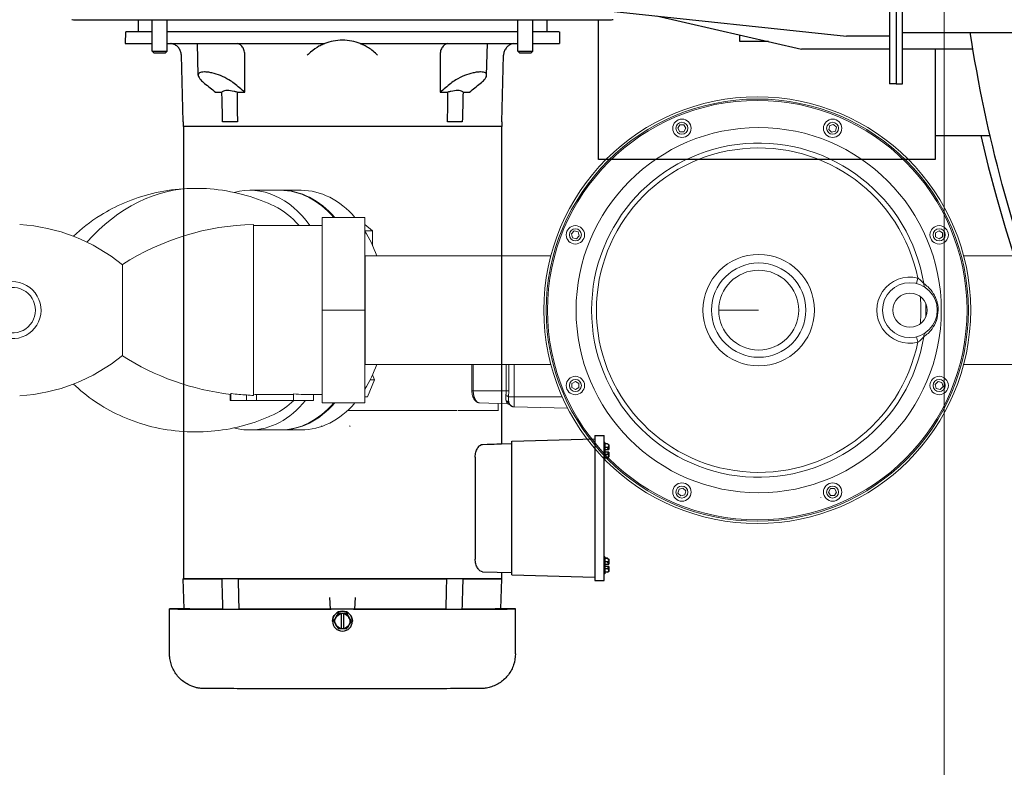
# Model space of a CAD drawing. Header units: inches. Extents: x 1 to 669, y 0 to 417.
# Tile 109 of 256: x 71 to 91, y 341 to 357. Entities that reach past the tile are written whole.
import ezdxf

# ---------------------------------------------------------------- set-up
doc = ezdxf.new("R2010")
doc.units = ezdxf.units.IN
doc.header["$LTSCALE"] = 12
doc.header["$MEASUREMENT"] = 0
doc.header["$PDMODE"] = 1
doc.linetypes.add('PHANTOM', pattern=[0.5, 0.25, -0.05, 0.05, -0.05, 0.05, -0.05])
doc.layers.get('0').update_dxf_attribs({"linetype": 'CONTINUOUS'})
doc.layers.get('Defpoints').update_dxf_attribs({"linetype": 'CONTINUOUS'})
doc.layers.add('D', color=2, linetype='CONTINUOUS')
doc.layers.add('X', color=1, linetype='CONTINUOUS')
doc.styles.get("Standard").update_dxf_attribs({"font": 'SIMPLEX.SHX', "width": 0.875})
doc.dimstyles.new('STANDARD$0', dxfattribs={"dimscale": 32, "dimtxt": 0.09375, "dimasz": 0.0625, "dimexe": 0.03125, "dimexo": 0.03125, "dimgap": 0.03125, "dimtad": 1, "dimtih": 1, "dimtoh": 1, "dimdec": 4, "dimzin": 12, "dimdsep": 46, "dimlunit": 5, "dimtxsty": 'Standard', "dimcen": -0.03125, "dimclrd": 256, "dimclre": 256, "dimclrt": 256, "dimadec": 0, "dimazin": 0, "dimtfac": 0.875, "dimtdec": 4, "dimtofl": 0, "dimtmove": 0, "dimatfit": 3, "dimfxl": 1, "dimtolj": 1, "dimtzin": 12, "dimlwd": 13, "dimlwe": 13, "dimarcsym": 0})

# ---------------------------------------------------------------- blocks, each defined once
blk = doc.blocks.new('*D22')
at = {"layer": 'D', "lineweight": 13, "transparency": 16777216}
for p, q in [((58.984, 356.095), (58.984, 301.053)), ((158.971, 354.636), (158.971, 301.053)), ((60.984, 302.053), (156.971, 302.053))]:
    blk.add_line(p, q, dxfattribs=at)
at = {"layer": 'D', "transparency": 16777216}
for points in [[(60.984, 302.386), (60.984, 301.72), (58.984, 302.053)], [(156.971, 302.386), (156.971, 301.72), (158.971, 302.053)]]:
    blk.add_solid(points, dxfattribs=at)
at = {"layer": 'Defpoints', "color": 0, "transparency": 16777216}
for p in [(58.984, 357.095), (158.971, 355.636), (158.971, 302.053)]:
    blk.add_point(p, dxfattribs=at)
at = {"layer": 'D', "transparency": 16777216, "insert": (108.978, 304.553), "char_height": 3, "attachment_point": 5}
blk.add_mtext('\\A1;100{}{\\C2;%%p1}', dxfattribs=at)
blk = doc.blocks.new('*D23')
at = {"layer": 'D', "lineweight": 13, "transparency": 16777216}
for p, q in [((90.151, 360.277), (90.151, 307.693)), ((150.151, 360.277), (150.151, 307.693)), ((92.151, 308.693), (148.151, 308.693))]:
    blk.add_line(p, q, dxfattribs=at)
at = {"layer": 'D', "transparency": 16777216}
for points in [[(92.151, 309.026), (92.151, 308.359), (90.151, 308.693)], [(148.151, 309.026), (148.151, 308.359), (150.151, 308.693)]]:
    blk.add_solid(points, dxfattribs=at)
at = {"layer": 'Defpoints', "color": 0, "transparency": 16777216}
for p in [(90.151, 361.277), (150.151, 361.277), (150.151, 308.693)]:
    blk.add_point(p, dxfattribs=at)
at = {"layer": 'D', "transparency": 16777216, "insert": (120.151, 311.193), "char_height": 3, "attachment_point": 5}
blk.add_mtext('\\A1;60', dxfattribs=at)
blk = doc.blocks.new('GASTRAIN TOP')
at = {"layer": 'X', "lineweight": 0}
for p, q in [((-71.499, 373.971), (-71.457, 374.043)), ((-71.457, 374.043), (-71.374, 374.043)), ((-71.374, 374.043), (-71.332, 373.971)), ((-68.342, 374.03), (-68.261, 374.052)), ((-68.261, 374.052), (-68.201, 373.993)), ((-71.457, 373.898), (-71.499, 373.971)), ((-71.374, 373.898), (-71.457, 373.898)), ((-71.332, 373.971), (-71.374, 373.898)), ((-68.364, 373.949), (-68.342, 374.03)), ((-68.304, 373.89), (-68.364, 373.949)), ((-68.223, 373.911), (-68.304, 373.89)), ((-68.201, 373.993), (-68.223, 373.911)), ((-79.77, 372.681), (-80.4, 372.681)), ((-79.331, 372.681), (-79.75, 372.681)), ((-78.896, 372.117), (-78.007, 372.117)), ((-78.896, 370.189), (-78.896, 372.117)), ((-78.007, 370.189), (-78.007, 372.117)), ((-80.32, 368.411), (-80.32, 371.973)), ((-80.32, 368.438), (-80.32, 371.946)), ((-78.896, 371.946), (-80.32, 371.946)), ((-77.846, 371.842), (-78.007, 371.973)), ((-78.007, 371.842), (-77.846, 371.842)), ((-77.846, 371.53), (-77.846, 371.842)), ((-73.712, 371.777), (-73.653, 371.836)), ((-73.653, 371.836), (-73.572, 371.815)), ((-73.572, 371.815), (-73.55, 371.734)), ((-66.14, 371.797), (-66.067, 371.839)), ((-66.14, 371.713), (-66.14, 371.797)), ((-66.067, 371.839), (-65.994, 371.797)), ((-65.994, 371.797), (-65.994, 371.713)), ((-73.69, 371.696), (-73.712, 371.777)), ((-73.609, 371.674), (-73.69, 371.696)), ((-73.55, 371.734), (-73.609, 371.674)), ((-66.067, 371.672), (-66.14, 371.713)), ((-65.994, 371.713), (-66.067, 371.672)), ((-78.007, 371.316), (-78.002, 371.316)), ((-78.002, 371.316), (-78.002, 369.062)), ((-74.142, 371.316), (-78.002, 371.316)), ((-64.405, 371.316), (-65.556, 371.316)), ((-83.049, 370.189), (-83.049, 371.138)), ((-66.513, 370.858), (-66.541, 370.742)), ((-66.23, 370.597), (-66.23, 370.597)), ((-66.23, 370.545), (-66.23, 370.545)), ((-83.049, 369.24), (-83.049, 370.189)), ((-78.896, 370.189), (-78.007, 370.189)), ((-78.896, 368.261), (-78.896, 370.189)), ((-78.007, 368.261), (-78.007, 370.189)), ((-66.23, 369.833), (-66.23, 369.833)), ((-66.541, 369.635), (-66.513, 369.52)), ((-78.007, 369.062), (-78.002, 369.062)), ((-74.142, 369.062), (-78.002, 369.062)), ((-64.412, 369.062), (-65.556, 369.062)), ((-80.32, 368.787), (-80.32, 368.787)), ((-77.952, 368.386), (-77.807, 368.742)), ((-77.896, 368.742), (-77.807, 368.742)), ((-77.807, 368.742), (-77.848, 368.843)), ((-73.704, 368.664), (-73.631, 368.706)), ((-73.704, 368.58), (-73.704, 368.664)), ((-73.631, 368.538), (-73.704, 368.58)), ((-73.631, 368.706), (-73.558, 368.664)), ((-73.558, 368.58), (-73.631, 368.538)), ((-73.558, 368.664), (-73.558, 368.58)), ((-66.148, 368.644), (-66.089, 368.703)), ((-66.126, 368.563), (-66.148, 368.644)), ((-66.045, 368.541), (-66.126, 368.563)), ((-66.089, 368.703), (-66.008, 368.682)), ((-65.986, 368.601), (-66.045, 368.541)), ((-66.008, 368.682), (-65.986, 368.601)), ((-80.812, 368.313), (-80.812, 368.44)), ((-80.795, 368.313), (-80.812, 368.313)), ((-80.795, 368.313), (-80.795, 368.454)), ((-80.469, 368.313), (-80.795, 368.313)), ((-80.469, 368.313), (-80.469, 368.427)), ((-80.261, 368.313), (-80.469, 368.313)), ((-80.261, 368.436), (-79.49, 368.436)), ((-80.261, 368.313), (-80.261, 368.436)), ((-79.49, 368.313), (-80.261, 368.313)), ((-79.49, 368.313), (-79.49, 368.448)), ((-79.074, 368.313), (-79.49, 368.313)), ((-79.074, 368.313), (-79.074, 368.432)), ((-78.896, 368.432), (-79.074, 368.432)), ((-78.007, 368.386), (-77.952, 368.386)), ((-78.896, 368.261), (-78.007, 368.261)), ((-79.77, 367.697), (-80.4, 367.697)), ((-79.331, 367.697), (-79.75, 367.697)), ((-71.497, 366.385), (-71.475, 366.466)), ((-71.475, 366.466), (-71.394, 366.488)), ((-71.394, 366.488), (-71.334, 366.429)), ((-68.366, 366.407), (-68.324, 366.48)), ((-68.324, 366.48), (-68.241, 366.48)), ((-68.241, 366.48), (-68.199, 366.407)), ((-71.437, 366.326), (-71.497, 366.385)), ((-71.356, 366.348), (-71.437, 366.326)), ((-71.334, 366.429), (-71.356, 366.348)), ((-68.528, 366.288), (-68.528, 366.296)), ((-68.324, 366.334), (-68.366, 366.407)), ((-68.241, 366.334), (-68.324, 366.334)), ((-68.199, 366.407), (-68.241, 366.334))]:
    blk.add_line(p, q, dxfattribs=at)
at = {"layer": 'X', "linetype": 'Continuous', "lineweight": 15}
for p, q in [((-75.784, 369.062), (-75.784, 368.514)), ((-76.431, 368.104), (-78.366, 368.104)), ((-76.419, 368.104), (-76.431, 368.104)), ((-76.419, 368.104), (-76.087, 368.104)), ((-75.229, 368.104), (-76.071, 368.104)), ((-75.045, 368.244), (-75.622, 368.259)), ((-75.235, 368.104), (-75.235, 368.249)), ((-74.902, 368.18), (-73.792, 368.151))]:
    blk.add_line(p, q, dxfattribs=at)
at = {"layer": 'X', "linetype": 'PHANTOM', "lineweight": 0}
for p, q in [((-75.755, 369.062), (-75.755, 368.514)), ((-75.07, 368.514), (-75.07, 369.062)), ((-75.015, 369.062), (-75.015, 368.514)), ((-74.906, 369.062), (-74.906, 368.384)), ((-75.784, 368.514), (-75.755, 368.514)), ((-75.755, 368.514), (-75.07, 368.514)), ((-75.015, 368.514), (-75.07, 368.514)), ((-75.015, 368.514), (-75.019, 368.384)), ((-74.906, 368.384), (-75.019, 368.384)), ((-74.906, 368.384), (-73.904, 368.384)), ((-75.061, 368.281), (-75.068, 368.294))]:
    blk.add_line(p, q, dxfattribs=at)
at = {"layer": 'X', "lineweight": 0}
for centre, radius in [((-69.849, 370.189), 4.438), ((-69.849, 370.189), 4.39), ((-69.849, 370.189), 4.362), ((-71.416, 373.971), 0.191), ((-71.416, 373.971), 0.125), ((-68.282, 373.971), 0.191), ((-68.282, 373.971), 0.125), ((-69.819, 370.189), 3.797), ((-73.631, 371.755), 0.191), ((-73.631, 371.755), 0.125), ((-66.067, 371.755), 0.191), ((-66.067, 371.755), 0.125), ((-69.819, 370.189), 1.159), ((-69.819, 370.189), 0.981), ((-69.819, 370.189), 0.831), ((-66.675, 370.189), 0.57), ((-66.675, 370.189), 0.356), ((-73.631, 368.622), 0.191), ((-73.631, 368.622), 0.125), ((-66.067, 368.622), 0.191), ((-66.067, 368.622), 0.125), ((-71.416, 366.407), 0.191), ((-71.416, 366.407), 0.125), ((-68.282, 366.407), 0.191), ((-68.282, 366.407), 0.125)]:
    blk.add_circle(centre, radius, dxfattribs=at)
for centre, radius, start, end in [((-69.819, 370.189), 3.475, 9.1545, 350.8455), ((-69.819, 370.189), 3.374, 11.4346, 348.5654), ((-85.405, 368.257), 3.718, 50.6977, 86.612), ((-80.182, 366.643), 5.332, 91.4907, 122.5349), ((-85.334, 370.189), 0.593, 266.8113, 91.1784), ((-66.675, 370.189), 0.688, 76.3835, 283.6165), ((-85.334, 370.189), 0.475, 266.5087, 92.8078), ((-69.819, 370.189), 3.374, 355.2046, 4.7954), ((-69.819, 370.189), 3.475, 357.7184, 2.2816), ((-85.405, 372.121), 3.718, 273.388, 309.3023), ((-85.405, 372.121), 3.718, 273.388, 309.3023), ((-80.182, 373.735), 5.332, 237.4651, 263.3961)]:
    blk.add_arc(centre, radius, start, end, dxfattribs=at)
at = {"layer": 'X', "linetype": 'PHANTOM', "lineweight": 0}
for centre, radius, start, end in [((-75.071, 368.341), 0.067, 40.011, 94.6332), ((-72.501, 368.333), 2.405, 178.7866, 183.6446), ((-75.059, 368.245), 0.0499, 21.8291, 99.7867), ((-75.054, 368.23), 0.0514, 32.9067, 98.0451)]:
    blk.add_arc(centre, radius, start, end, dxfattribs=at)
at = {"layer": 'X', "linetype": 'Continuous', "lineweight": 15}
blk.add_arc((-74.899, 368.3), 0.12, 197.8242, 268.4958, dxfattribs=at)
at = {"layer": 'X', "lineweight": 0, "extrusion": (-1.71954e-16, 1.37734e-17, -1)}
blk.add_ellipse((-81.525, 367.59), major_axis=(0, 5.132), ratio=0.707107, start_param=-0.672601, end_param=0, dxfattribs=at)
at = {"layer": 'X', "lineweight": 0, "extrusion": (-2.53534e-16, -1.10257e-17, -1)}
blk.add_ellipse((-80.4, 370.189), major_axis=(0, 2.492), ratio=0.707107, start_param=-0.185779, end_param=0.787981, dxfattribs=at)
at = {"layer": 'X', "lineweight": 0, "extrusion": (-2.52052e-16, 3.93641e-31, -1)}
blk.add_ellipse((-79.77, 370.189), major_axis=(0, 2.492), ratio=0.707107, start_param=0, end_param=0.685963, dxfattribs=at)
at = {"layer": 'X', "lineweight": 0, "extrusion": (-2.52053e-16, -3.22253e-19, -1)}
blk.add_ellipse((-79.75, 370.189), major_axis=(0, 2.492), ratio=0.707107, start_param=-0.005714, end_param=0, dxfattribs=at)
at = {"layer": 'X', "lineweight": 0, "extrusion": (-2.52052e-16, -7.52966e-31, -1)}
blk.add_ellipse((-79.75, 370.189), major_axis=(0, 2.492), ratio=0.707107, start_param=0, end_param=0.685963, dxfattribs=at)
at = {"layer": 'X', "lineweight": 0}
for centre, major_axis, ratio, start_param, end_param in [((-79.331, 370.189), (0, 2.492), 0.707107, -0.685963, 0), ((-79.331, 370.189), (0, 2.492), 0.707107, -1.101363, -0.850351), ((-79.331, 370.189), (0, 2.492), 0.707107, -2.291242, -2.04023), ((-80.109, 370.515), (-2.387, -0.037), 0.884354, 1.406043, 1.468592), ((-80.054, 375.523), (0, -7.091), 0.868243, -0.043207, -0.033564), ((-79.074, 370.189), (-3.075, 0), 0.571429, 1.435346, 1.570796), ((-79.331, 370.189), (0, -2.492), 0.707107, 0, 0.685963)]:
    blk.add_ellipse(centre, major_axis=major_axis, ratio=ratio, start_param=start_param, end_param=end_param, dxfattribs=at)
at = {"layer": 'X', "lineweight": 0, "extrusion": (-2.82466e-16, 1.70123e-17, -1)}
blk.add_ellipse((-80.407, 370.189), major_axis=(0, 2.284), ratio=0.707107, start_param=0.329948, end_param=0.692643, dxfattribs=at)
at = {"layer": 'X', "lineweight": 0, "extrusion": (2.34684e-16, 3.17617e-09, 1)}
blk.add_ellipse((-69.811, 370.189), major_axis=(2.905, 0), ratio=0, start_param=1.573815, end_param=1.863646, dxfattribs=at)
at = {"layer": 'X', "lineweight": 0, "extrusion": (-1.77826e-16, 8.45488e-18, -1)}
blk.add_ellipse((-80.4, 370.189), major_axis=(0, -2.492), ratio=0.707107, start_param=-0.718259, end_param=0, dxfattribs=at)
at = {"layer": 'X', "lineweight": 0, "extrusion": (-1.91372e-16, 2.44536e-17, -1)}
blk.add_ellipse((-80.407, 370.189), major_axis=(0, -2.284), ratio=0.707107, start_param=-0.606619, end_param=-0.329948, dxfattribs=at)
at = {"layer": 'X', "lineweight": 0, "extrusion": (-1.77347e-16, 1.25108e-17, -1)}
for centre, end_param in [((-79.77, 370.189), 0), ((-79.75, 370.189), 0.005714)]:
    blk.add_ellipse(centre, major_axis=(0, -2.492), ratio=0.707107, start_param=-0.685963, end_param=end_param, dxfattribs=at)
at = {"layer": 'X', "lineweight": 0, "extrusion": (-2.52052e-16, -5.81938e-31, -1)}
blk.add_ellipse((-80.4, 370.189), major_axis=(0, -2.492), ratio=0.707107, start_param=0, end_param=0.185779, dxfattribs=at)
at = {"layer": 'X', "lineweight": 0}
for points, knots in [([(-79.883, 372.349), (-80.244, 372.524), (-80.68, 372.657), (-81.57, 372.746), (-82.016, 372.714), (-82.834, 372.516), (-83.201, 372.352), (-83.725, 372.026), (-83.912, 371.873), (-84.064, 371.725)], [2.8116444, 2.8116444, 2.8116444, 2.8116444, 3.0705538, 3.0705538, 3.310681, 3.310681, 3.5563599, 3.5563599, 3.7447274, 3.7447274, 3.7447274, 3.7447274]), ([(-66.388, 370.742), (-66.4, 370.757), (-66.436, 370.8), (-66.484, 370.84), (-66.513, 370.858)], [0, 0, 0, 0, 0.321244, 0.7495694, 0.7495694, 0.7495694, 0.7495694]), ([(-66.388, 369.636), (-66.358, 369.656), (-66.317, 369.687), (-66.24, 369.764), (-66.16, 369.87), (-66.086, 370.07), (-66.085, 370.258), (-66.111, 370.364), (-66.133, 370.431), (-66.177, 370.53), (-66.24, 370.614), (-66.317, 370.69), (-66.358, 370.722), (-66.388, 370.742)], [-4.373447, -4.373447, -4.373447, -4.373447, -3.904863, -3.748669, -3.12389, -2.499112, -1.874334, -1.640042, -1.561945, -1.249556, -0.624778, -0.468584, 0, 0, 0, 0]), ([(-66.513, 369.52), (-66.504, 369.525), (-66.496, 369.531), (-66.478, 369.544), (-66.469, 369.551), (-66.458, 369.561), (-66.455, 369.564), (-66.44, 369.577), (-66.429, 369.588), (-66.413, 369.606), (-66.407, 369.613), (-66.396, 369.626), (-66.392, 369.631), (-66.388, 369.636)], [0, 0, 0, 0, 0.1299406, 0.1299406, 0.2695078, 0.2695078, 0.321244, 0.321244, 0.5171149, 0.5171149, 0.6432777, 0.6432777, 0.7495694, 0.7495694, 0.7495694, 0.7495694]), ([(-84.064, 368.653), (-83.938, 368.53), (-83.787, 368.404), (-83.316, 368.085), (-82.943, 367.901), (-82.105, 367.676), (-81.647, 367.632), (-80.775, 367.705), (-80.364, 367.816), (-79.97, 367.988), (-79.926, 368.008), (-79.883, 368.029)], [5.6800506, 5.6800506, 5.6800506, 5.6800506, 5.8364054, 5.8364054, 6.0953148, 6.0953148, 6.3425575, 6.3425575, 6.5823226, 6.5823226, 6.6131335, 6.6131335, 6.6131335, 6.6131335]), ([(-80.795, 368.454), (-80.791, 368.454), (-80.787, 368.454), (-80.678, 368.441), (-80.572, 368.432), (-80.469, 368.427)], [-32.6955567, -32.6955567, -32.6955567, -32.6955567, -32.6679679, -32.6679679, -31.9055494, -31.9055494, -31.9055494, -31.9055494])]:
    blk.add_open_spline(points, degree=3, knots=knots, dxfattribs=at)
for points in [[(-66.388, 370.742), (-66.391, 370.707), (-66.378, 370.676), (-66.354, 370.66)], [(-66.354, 369.718), (-66.378, 369.702), (-66.391, 369.67), (-66.388, 369.636)]]:
    blk.add_open_spline(points, degree=3, dxfattribs=at)
at = {"layer": 'X', "linetype": 'Continuous', "lineweight": 15}
for points, knots in [([(-75.783, 368.514), (-75.783, 368.504), (-75.783, 368.477), (-75.776, 368.433), (-75.762, 368.385), (-75.741, 368.343), (-75.715, 368.306), (-75.684, 368.279), (-75.652, 368.262), (-75.63, 368.261), (-75.622, 368.26)], [0, 0, 0, 0, 0.072823, 0.199637, 0.328978, 0.461999, 0.601021, 0.748441, 0.900785, 1, 1, 1, 1]), ([(-75.019, 368.384), (-75.019, 368.38), (-75.02, 368.352), (-75.02, 368.308), (-75.017, 368.277), (-75.013, 368.265), (-75.013, 368.263)], [0, 0, 0, 0, 0.084854, 0.542649, 0.936207, 1, 1, 1, 1]), ([(-75.041, 368.243), (-75.036, 368.243), (-75.027, 368.242), (-75.014, 368.235), (-75.005, 368.228), (-75.002, 368.224), (-75.001, 368.224)], [0, 0, 0, 0, 0.284194, 0.629686, 0.922897, 1, 1, 1, 1]), ([(-75.001, 368.224), (-75, 368.222), (-74.994, 368.214), (-74.979, 368.203), (-74.961, 368.192), (-74.944, 368.185), (-74.931, 368.182), (-74.922, 368.181), (-74.918, 368.181), (-74.916, 368.181), (-74.915, 368.181), (-74.913, 368.181), (-74.912, 368.18), (-74.911, 368.18), (-74.911, 368.18)], [0, 0, 0, 0, 0.046466, 0.230388, 0.389016, 0.52113, 0.623964, 0.693145, 0.718133, 0.736019, 0.757544, 0.795425, 0.892899, 1, 1, 1, 1]), ([(-74.911, 368.18), (-74.91, 368.18), (-74.907, 368.18), (-74.905, 368.18), (-74.903, 368.18)], [0, 0, 0, 0, 0.311173, 1, 1, 1, 1]), ([(-78.907, 367.786), (-78.907, 367.786), (-78.904, 367.781), (-78.902, 367.776), (-78.9, 367.772)], [0, 0, 0, 0, 0.05589, 1, 1, 1, 1]), ([(-78.321, 367.772), (-78.319, 367.775), (-78.317, 367.779), (-78.315, 367.784), (-78.314, 367.786), (-78.313, 367.786)], [0, 0, 0, 0, 0.601165, 0.944175, 1, 1, 1, 1])]:
    blk.add_open_spline(points, degree=3, knots=knots, dxfattribs=at)
at = {"layer": 'X', "linetype": 'PHANTOM', "lineweight": 0}
for points, knots in [([(-75.755, 368.514), (-75.754, 368.488), (-75.751, 368.438), (-75.732, 368.369), (-75.703, 368.311), (-75.664, 368.269), (-75.636, 368.262), (-75.622, 368.259)], [0, 0, 0, 0, 0.181703, 0.361756, 0.552342, 0.769106, 1, 1, 1, 1]), ([(-75.076, 368.408), (-75.074, 368.435), (-75.07, 368.469), (-75.07, 368.506), (-75.07, 368.514)], [0, 0, 0, 0, 0.776238, 1, 1, 1, 1]), ([(-75.068, 368.294), (-75.072, 368.311), (-75.079, 368.342), (-75.077, 368.387), (-75.076, 368.408)], [0, 0, 0, 0, 0.526224, 1, 1, 1, 1]), ([(-75.045, 368.244), (-75.046, 368.247), (-75.048, 368.251), (-75.058, 368.273), (-75.061, 368.281)], [0, 0, 0, 0, 0.641079, 1, 1, 1, 1]), ([(-75.008, 368.253), (-75.006, 368.245), (-75.002, 368.228), (-75.001, 368.225), (-75.001, 368.223)], [0, 0, 0, 0, 0.494809, 1, 1, 1, 1])]:
    blk.add_open_spline(points, degree=3, knots=knots, dxfattribs=at)

msp = doc.modelspace()

# ---------------------------------------------------------------- linework, layer by layer
at = {"extrusion": (-2.44929e-16, -1, -2.22045e-16)}
for p, q in [((84.1671, 357.06046), (87.18361, 356.36993)), ((82.9636, 354.07725), (82.9636, 356.98195)), ((85.9011, 356.52725), (85.9011, 356.66352)), ((86.49638, 356.52725), (85.9011, 356.52725)), ((89.0146, 356.36993), (87.18361, 356.36993)), ((90.74526, 356.36993), (89.2836, 356.36993)), ((89.9636, 356.36993), (89.9636, 354.07725)), ((89.9636, 354.57725), (91.10123, 354.57725)), ((89.9636, 354.07725), (82.9636, 354.07725))]:
    msp.add_line(p, q, dxfattribs=at)
msp.add_arc((120.1511, 361.27725), 30, 192.904892, 67.197332)
at = {"extrusion": (5.43852e-32, 2.22045e-16, -1)}
msp.add_arc((-120.1511, 361.27725), 29.8125, 338.776916, 351.20212, dxfattribs=at)
at = {"layer": 'X', "extrusion": (-2.44929e-16, -1, -2.22045e-16)}
for p, q in [((89.0146, 366.90623), (89.0146, 355.64684)), ((89.1491, 366.90623), (89.1491, 355.64684)), ((89.2836, 355.65225), (89.2836, 366.90225)), ((83.28766, 357.15336), (88.11805, 356.64311)), ((73.38802, 356.98038), (73.38802, 356.73346)), ((73.68033, 356.32713), (73.68033, 356.98012)), ((73.99283, 356.32713), (73.99283, 356.97988)), ((81.28172, 356.32713), (81.28172, 356.97988)), ((81.59422, 356.32713), (81.59422, 356.98012)), ((81.88652, 356.98038), (81.88652, 356.73346)), ((73.12798, 356.73346), (73.12156, 356.48846)), ((82.14657, 356.73346), (82.15299, 356.48846)), ((89.0146, 356.64269), (88.15321, 356.64269)), ((89.2836, 356.71745), (110.8346, 356.71745)), ((74.63933, 355.82823), (74.62212, 356.48565)), ((80.63522, 355.82823), (80.65243, 356.48565)), ((73.71338, 356.29408), (73.68033, 356.32713)), ((73.95978, 356.29408), (73.99283, 356.32713)), ((74.32335, 354.85846), (74.28704, 356.245)), ((80.9512, 354.85846), (80.98751, 356.245)), ((81.31477, 356.29408), (81.28172, 356.32713)), ((81.56117, 356.29408), (81.59422, 356.32713)), ((89.1491, 355.64684), (89.0146, 355.64684)), ((89.1491, 355.65225), (89.2836, 355.65225)), ((74.32335, 354.85846), (74.32335, 354.76446)), ((80.9512, 354.85846), (80.9512, 354.76446)), ((74.33127, 354.76427), (74.33127, 345.35846)), ((80.94327, 354.76427), (80.94327, 348.16237)), ((81.15955, 348.21969), (82.88255, 348.26481)), ((82.88255, 348.33247), (82.88255, 345.32244)), ((82.88255, 348.33247), (83.07555, 348.33247)), ((83.07555, 345.32244), (83.07555, 348.33247)), ((80.94327, 348.16367), (81.15955, 348.16933)), ((81.15955, 345.43523), (81.15955, 348.21969)), ((83.09405, 348.19292), (83.07555, 348.19292)), ((83.09405, 348.19), (83.07555, 348.19)), ((83.09405, 348.19292), (83.09405, 347.842)), ((83.14607, 348.16326), (83.09405, 348.16326)), ((83.14607, 348.16034), (83.09405, 348.16034)), ((83.14607, 348.08806), (83.09405, 348.08806)), ((83.09905, 348.04289), (83.16969, 348.04289)), ((83.09905, 347.98889), (83.09905, 348.04289)), ((83.17305, 348.14392), (83.17305, 348.0429)), ((80.39681, 347.88594), (80.39681, 345.76594)), ((83.09405, 347.842), (83.07555, 347.842)), ((83.14607, 347.94373), (83.09405, 347.94373)), ((83.14607, 347.87166), (83.09405, 347.87166)), ((83.16969, 347.99181), (83.09905, 347.99181)), ((83.16969, 347.98889), (83.09905, 347.98889)), ((83.17305, 347.99182), (83.17305, 347.891)), ((83.09405, 345.81292), (83.07555, 345.81292)), ((83.09405, 345.81), (83.07555, 345.81)), ((83.09405, 345.81292), (83.09405, 345.462)), ((83.14607, 345.78326), (83.09405, 345.78326)), ((83.14607, 345.78034), (83.09405, 345.78034)), ((83.14607, 345.70806), (83.09405, 345.70806)), ((83.09905, 345.6629), (83.16969, 345.6629)), ((83.09905, 345.6089), (83.09905, 345.6629)), ((83.16969, 345.61182), (83.09905, 345.61182)), ((83.16969, 345.6089), (83.09905, 345.6089)), ((83.17305, 345.76392), (83.17305, 345.6629)), ((83.17305, 345.61182), (83.17305, 345.511)), ((80.55195, 345.5015), (81.15955, 345.48558)), ((80.94327, 345.49125), (80.94327, 345.35846)), ((81.15955, 345.43523), (82.88255, 345.39011)), ((83.09405, 345.462), (83.07555, 345.462)), ((83.14607, 345.56373), (83.09405, 345.56373)), ((83.14607, 345.49166), (83.09405, 345.49166)), ((74.34742, 344.72846), (74.32542, 345.35846)), ((80.92713, 344.72846), (80.94913, 345.35846)), ((82.88255, 345.32244), (83.07555, 345.32244)), ((77.36989, 344.96908), (77.37839, 344.72572)), ((77.89616, 344.72572), (77.90466, 344.96908)), ((74.04137, 343.79846), (74.04137, 344.72846)), ((74.34271, 344.72958), (74.34738, 344.72958)), ((77.27441, 344.7255), (77.37861, 344.72566)), ((77.89616, 344.72572), (77.37839, 344.72572)), ((77.54721, 344.63165), (77.45714, 344.47565)), ((77.54721, 344.63161), (77.54721, 344.63165)), ((77.72734, 344.63165), (77.54721, 344.63165)), ((77.60727, 344.63158), (77.60727, 344.31958)), ((77.66727, 344.31958), (77.66727, 344.63158)), ((77.72734, 344.63165), (77.81741, 344.47565)), ((77.72734, 344.63161), (77.72734, 344.63165)), ((77.89593, 344.72566), (78.00014, 344.7255)), ((80.93184, 344.72958), (80.92717, 344.72958)), ((81.23317, 343.79846), (81.23317, 344.72846)), ((77.43027, 344.47565), (77.43027, 344.47567)), ((77.45714, 344.47561), (77.45714, 344.47565)), ((77.81741, 344.47561), (77.81741, 344.47565)), ((77.84427, 344.47565), (77.84427, 344.47567)), ((77.60727, 344.31965), (77.66727, 344.31965))]:
    msp.add_line(p, q, dxfattribs=at)
at = {"layer": 'X', "extrusion": (5.43852e-32, 2.22045e-16, -1)}
for centre, start, end in [((-83.06305, 348.01892), 119.953353, 131.347777), ((-83.06305, 348.016), 119.953353, 131.347777), ((-83.06305, 348.016), 228.652223, 240.046647), ((-83.06305, 345.63892), 119.953353, 131.347777), ((-83.06305, 345.636), 119.953353, 131.347777), ((-83.06305, 345.636), 228.652223, 240.046647)]:
    msp.add_arc(centre, 0.16651, start, end, dxfattribs=at)
at = {"layer": 'X'}
for centre, major_axis, ratio, start_param, end_param in [((77.63727, 356.98346), (-5.625, 0), 0.00083443, 0, 3.14159265), ((77.63727, 356.48846), (-4.51571, 0), 0.00083443, -0.00002185, 0.50274641), ((77.63727, 356.48846), (4.51571, 0), 0.00083443, -2.50995182, -1.65270424), ((77.63727, 356.48846), (4.51571, 0), 0.00083443, -1.48888842, -0.63164084), ((77.63727, 356.48846), (4.51571, 0), 0.00083443, -0.50274641, 0.00002185), ((73.83658, 356.32713), (-0.15625, 0), 0.00083443, 0, 3.14075822), ((73.83658, 356.29408), (-0.1232, 0), 0.00083443, 0.00083443, 3.14075822), ((81.43797, 356.32713), (-0.15625, 0), 0.00083443, 0, 3.14075822), ((81.43797, 356.29408), (-0.1232, 0), 0.00083443, 0.00083443, 3.14075822), ((77.63727, 355.47706), (3.33013, 0), 0.00083443, -2.48536696, -2.42299513), ((77.63727, 355.47706), (3.33013, 0), 0.00083443, -2.28939385, -2.22702202), ((77.63727, 355.47706), (3.33013, 0), 0.00083443, -0.91457063, -0.8521988), ((77.63727, 355.47706), (3.33013, 0), 0.00083443, -0.71859753, -0.65622569), ((77.63727, 348.0758), (3.306, 0.08657), 0.00083386, -0.49143163, -0.00002184), ((83.06305, 348.01589), (0.11, 0), 0.99999965, 0.24798855, 0.71561258), ((83.06305, 348.043), (0.1643, 0), 0.00083443, -0.86451738, -0.83727665), ((83.06305, 348.01589), (0.11, 0), 0.99999965, -0.71561258, -0.24798855), ((83.06305, 347.90769), (0.11, 0), 0.49927719, 0, 0.71561258), ((83.06305, 347.90769), (0.11, 0), 0.49927719, -0.71561258, 0), ((83.06305, 348.01881), (0.11, 0), 0.99999965, -0.27350612, -0.24798929), ((83.06305, 345.6359), (0.11, 0), 0.99999965, 0.24798855, 0.71561258), ((83.06305, 345.6359), (0.11, 0), 0.99999965, -0.71561258, -0.24798855), ((83.06305, 345.63882), (0.11, 0), 0.99999965, -0.27350612, -0.24798929), ((83.06305, 345.663), (0.1643, 0), 0.00083443, -0.86451738, -0.83727665), ((83.06305, 345.52769), (0.11, 0), 0.49927719, 0, 0.71561258), ((83.06305, 345.52769), (0.11, 0), 0.49927719, -0.71561258, 0), ((77.63727, 345.35846), (-3.31186, 0), 0.00083443, -0.05948202, 0.71390298), ((77.63727, 345.35846), (3.31186, 0), 0.00083443, -2.2846993, -0.85689335), ((77.63727, 345.35846), (3.31186, 0), 0.00083443, -0.71390298, 0.05948202), ((77.63727, 344.72846), (-3.5959, 0), 0.00083443, -0.37160042, 1.45320788), ((74.34271, 344.72953), (-0.06, 0), 0.00083443, -1.57079633, -0.37160042), ((75.80233, 344.72693), (0.72486, 0), 0.00083443, -2.68231898, -2.03007), ((77.22245, 344.72553), (0.06, 0), 0.00083443, -1.68838477, -0.52359878), ((77.50217, 344.55368), (0.06, 0.10392), 0.00041722, -1.57151896, -0.72261688), ((77.63727, 344.63168), (0.12, 0), 0.00083443, -2.41969842, -1.82347658), ((77.63727, 344.63168), (0.12, 0), 0.00083443, -1.31811607, -0.72189424), ((78.0521, 344.72553), (0.06, 0), 0.00083443, -2.61799388, -1.45320788), ((77.63727, 344.72846), (3.5959, 0), 0.00083443, -1.45320788, 0.37160042), ((79.47222, 344.72693), (0.72486, 0), 0.00083443, -1.11152265, -0.45927368), ((80.93184, 344.72953), (0.06, 0), 0.00083443, 0.37160042, 1.57079633), ((77.50217, 344.55368), (0.06, 0.10392), 0.00041722, -2.42042105, -1.57151896), ((77.50217, 344.39768), (0.06, -0.10392), 0.00041722, -2.41897578, -1.57007369), ((77.50217, 344.39768), (0.06, -0.10392), 0.00041722, -1.57007369, -0.7211716), ((77.63727, 344.31968), (0.12, 0), 0.00083443, -2.41969842, -1.82347658), ((77.63727, 344.31968), (0.12, 0), 0.00083443, -1.31811607, -0.72189424)]:
    msp.add_ellipse(centre, major_axis=major_axis, ratio=ratio, start_param=start_param, end_param=end_param, dxfattribs=at)
at = {"layer": 'X', "extrusion": (5.43852e-32, 2.22045e-16, -1)}
for centre, major_axis, ratio, start_param, end_param in [((77.63727, 356.73346), (-4.5093, 0), 0.00083443, -0.5001529, 0.34126775), ((77.63727, 356.73346), (-4.24925, 0), 0.00083443, -0.37307453, 0), ((77.63727, 356.73346), (-4.24925, 0), 0.00083443, -2.601515, -0.54007766), ((77.63727, 356.73346), (-4.5093, 0), 0.00083443, -2.51189902, -0.62969363), ((77.63727, 356.73346), (4.5093, 0), 0.00083443, -0.34126775, 0.5001529), ((77.63727, 356.73346), (4.24925, 0), 0.00083443, 0, 0.37307453), ((75.52303, 354.85669), (-0.38393, 0), 0.00083443, -1.38559973, -0.18519659), ((79.75152, 354.85669), (0.38393, 0), 0.00083443, 0.18519659, 1.38559973), ((77.63727, 354.76446), (3.31393, 0), 0.00083443, 0, 3.14159265), ((83.06305, 348.12712), (0.11, 0), 0.50072246, -0.71561258, -0.37687736), ((83.06305, 348.12722), (0.11, 0), 0.49927715, -0.71561261, -0.7139394), ((83.06305, 348.1242), (0.11, 0), 0.50072246, -0.71561258, 0), ((83.06305, 348.1243), (0.11, 0), 0.49927715, -0.71561261, -0.7139394), ((83.06305, 348.1242), (0.11, 0), 0.50072246, 0, 0.71561258), ((83.06305, 347.99192), (0.1643, 0), 0.00083443, -0.86451738, -0.83727665), ((83.06305, 347.99192), (-0.1643, 0), 0.00083443, -2.30431601, -2.27707527), ((83.06305, 347.989), (0.1643, 0), 0.00083443, -0.86451738, -0.83727665), ((83.06305, 347.989), (-0.1643, 0), 0.00083443, -2.30431601, -2.27707527), ((83.06305, 345.74712), (0.11, 0), 0.50072246, -0.71561258, -0.37687736), ((83.06305, 345.74723), (0.11, 0), 0.49927718, -0.71561259, -0.71393937), ((83.06305, 345.7442), (0.11, 0), 0.50072246, -0.71561258, 0), ((83.06305, 345.7443), (0.11, 0), 0.49927718, -0.71561259, -0.71393937), ((83.06305, 345.7442), (0.11, 0), 0.50072246, 0, 0.71561258), ((83.06305, 345.61192), (0.1643, 0), 0.00083443, -0.86451738, -0.83727665), ((83.06305, 345.61192), (-0.1643, 0), 0.00083443, -2.30431601, -2.27707527), ((83.06305, 345.609), (0.1643, 0), 0.00083443, -0.86451738, -0.83727665), ((83.06305, 345.609), (-0.1643, 0), 0.00083443, -2.30431601, -2.27707527), ((77.63727, 345.35846), (3.306, 0), 0.00083443, 0, 3.14159265), ((75.80233, 345.35693), (-0.74686, 0), 0.00083443, -1.10771785, -0.46307847), ((79.47222, 345.35693), (-0.74686, 0), 0.00083443, -2.67851418, -2.0338748), ((77.63727, 344.72846), (-3.28986, 0), 0.00083443, -0.71475109, -0.00002914), ((77.63727, 344.72846), (-3.28986, 0), 0.00083443, -1.49202375, -0.85604524), ((77.40459, 344.72564), (0.03, 0), 0.00083443, -2.61799388, -1.57079633), ((77.63727, 344.47567), (-0.207, 0), 0.99999965, 0, 3.14159265), ((77.63727, 344.47565), (-0.207, 0), 0.99999965, -3.14159265, 3.14159265), ((77.63727, 344.47558), (0.156, 0), 0.99999965, -2.61799388, -1.76430952), ((77.63727, 344.72846), (-3.28986, 0), 0.00083443, -1.60865248, -1.53294018), ((77.63727, 344.47558), (0.156, 0), 0.99999965, -1.37728313, -0.52359878), ((77.86995, 344.72564), (0.03, 0), 0.00083443, -1.57079633, -0.52359878), ((77.63727, 344.72846), (-3.28986, 0), 0.00083443, -2.28554741, -1.6495689), ((77.63727, 344.72846), (3.28986, 0), 0.00083443, 0.00002914, 0.71475109), ((77.63727, 344.47558), (-0.156, 0), 0.99999965, -0.52359878, 0.52359878), ((77.63727, 344.47558), (-0.156, 0), 0.99999965, -1.37728313, -0.52359878), ((77.63727, 344.47558), (-0.156, 0), 0.99999965, -2.61799388, -1.76430952), ((77.63727, 344.47558), (0.156, 0), 0.99999965, -0.52359878, 0.52359878)]:
    msp.add_ellipse(centre, major_axis=major_axis, ratio=ratio, start_param=start_param, end_param=end_param, dxfattribs=at)
at = {"layer": 'X', "extrusion": (5.54668e-32, 2.22045e-16, -1)}
msp.add_ellipse((88.1491, 356.64299), major_axis=(0.11897, -0.0014), ratio=0.00208771, start_param=1.53618935, end_param=1.83479399, dxfattribs=at)
at = {"layer": 'X', "extrusion": (5.23853e-32, 2.22045e-16, -1)}
msp.add_ellipse((77.93244, 449.6184), major_axis=(-1.29708, 149.39528), ratio=0.00792462, start_param=2.24602731, end_param=2.25262963, dxfattribs=at)
at = {"layer": 'X', "extrusion": (4.93038e-32, 2.22045e-16, -1)}
msp.add_ellipse((77.77237, 344.55368), major_axis=(-0.06, 0.10392), ratio=0.00041722, start_param=-1.57151896, end_param=-0.72261688, dxfattribs=at)
at = {"layer": 'X', "extrusion": (6.16298e-32, 2.22045e-16, -1)}
for centre, major_axis, start_param, end_param in [((77.77237, 344.39768), (-0.06, -0.10392), -1.57007369, -0.7211716), ((77.77237, 344.55368), (-0.06, 0.10392), -2.42042105, -1.57151896)]:
    msp.add_ellipse(centre, major_axis=major_axis, ratio=0.00041722, start_param=start_param, end_param=end_param, dxfattribs=at)
at = {"layer": 'X', "extrusion": (2.46519e-31, 2.22045e-16, -1)}
msp.add_ellipse((77.77237, 344.39768), major_axis=(-0.06, -0.10392), ratio=0.00041722, start_param=-2.41897578, end_param=-1.57007369, dxfattribs=at)
at = {"layer": 'X'}
for points, knots in [([(74.28704, 356.245), (74.28633, 356.27202), (74.28112, 356.29926), (74.26265, 356.34954), (74.24933, 356.37327), (74.21629, 356.41482), (74.19616, 356.43316), (74.15179, 356.46218), (74.1268, 356.47327), (74.09628, 356.48141), (74.09095, 356.48265), (74.08061, 356.48469), (74.07551, 356.48553), (74.07098, 356.48614)], [0, 0, 0, 0, 0.081083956, 0.081083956, 0.160701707, 0.160701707, 0.240364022, 0.240364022, 0.319901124, 0.319901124, 0.336644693, 0.336644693, 0.35307359, 0.35307359, 0.35307359, 0.35307359]), ([(75.60722, 356.24278), (75.60724, 356.25632), (75.60646, 356.27072), (75.60278, 356.30132), (75.59954, 356.31743), (75.59175, 356.34589), (75.58647, 356.36087), (75.57377, 356.38881), (75.56634, 356.40179), (75.55126, 356.42362), (75.54222, 356.43448), (75.52266, 356.45321), (75.51215, 356.46107), (75.49204, 356.47292), (75.48059, 356.47799), (75.4624, 356.48309), (75.45587, 356.48436), (75.44945, 356.48516)], [-1.872247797, -1.872247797, -1.872247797, -1.872247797, -1.771424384, -1.771424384, -1.654173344, -1.654173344, -1.53660901, -1.53660901, -1.419044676, -1.419044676, -1.300875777, -1.300875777, -1.182706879, -1.182706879, -1.063898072, -1.063898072, -0.998537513, -0.998537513, -0.998537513, -0.998537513]), ([(77.26583, 356.4847), (77.26466, 356.48424), (77.263, 356.48359), (77.2541, 356.48004), (77.24284, 356.47542), (77.20963, 356.46086), (77.18068, 356.44724), (77.09773, 356.40144), (77.03448, 356.36009), (76.9495, 356.28605), (76.92688, 356.26428), (76.90589, 356.24227)], [-4.15723996, -4.15723996, -4.15723996, -4.15723996, -4.08836956, -4.08836956, -3.85943869, -3.85943869, -3.4572395, -3.4572395, -2.81924633, -2.81924633, -2.56662483, -2.56662483, -2.56662483, -2.56662483]), ([(78.00673, 356.4847), (77.94972, 356.50709), (77.89064, 356.52427), (77.76614, 356.54863), (77.70065, 356.55469), (77.5739, 356.55469), (77.50841, 356.54863), (77.3839, 356.52427), (77.32483, 356.50709), (77.26782, 356.4847)], [2.93666713, 2.93666713, 2.93666713, 2.93666713, 3.3773113, 3.3773113, 3.86022381, 3.86022381, 4.34313632, 4.34313632, 4.78378048, 4.78378048, 4.78378048, 4.78378048]), ([(78.36866, 356.24227), (78.35458, 356.25704), (78.33976, 356.27171), (78.2579, 356.34764), (78.18708, 356.39536), (78.09664, 356.44592), (78.06638, 356.46019), (78.03295, 356.47489), (78.02223, 356.47931), (78.01241, 356.48325), (78.01019, 356.48413), (78.00872, 356.4847)], [-3.03195782, -3.03195782, -3.03195782, -3.03195782, -2.88584432, -2.88584432, -2.26222291, -2.26222291, -1.88718887, -1.88718887, -1.6884655, -1.6884655, -1.60803736, -1.60803736, -1.60803736, -1.60803736]), ([(79.82509, 356.48516), (79.81868, 356.48436), (79.81214, 356.48309), (79.79396, 356.47799), (79.78251, 356.47292), (79.7624, 356.46107), (79.75189, 356.45321), (79.73233, 356.43448), (79.72329, 356.42362), (79.70821, 356.40179), (79.70078, 356.38881), (79.68808, 356.36087), (79.6828, 356.34589), (79.67501, 356.31743), (79.67177, 356.30132), (79.66808, 356.27072), (79.66731, 356.25632), (79.66733, 356.24278)], [-2.77862318, -2.77862318, -2.77862318, -2.77862318, -2.71326262, -2.71326262, -2.594453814, -2.594453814, -2.476284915, -2.476284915, -2.358116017, -2.358116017, -2.240551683, -2.240551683, -2.122987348, -2.122987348, -2.005736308, -2.005736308, -1.904912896, -1.904912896, -1.904912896, -1.904912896]), ([(81.20357, 356.48614), (81.20221, 356.48596), (81.2008, 356.48575), (81.1908, 356.48422), (81.18119, 356.48223), (81.15347, 356.47471), (81.13518, 356.46741), (81.09866, 356.44759), (81.08038, 356.43424), (81.04522, 356.4005), (81.02884, 356.3788), (81.00403, 356.3319), (80.9953, 356.30612), (80.98895, 356.2684), (80.98782, 356.2567), (80.98751, 356.245)], [2.349075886, 2.349075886, 2.349075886, 2.349075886, 2.35398083, 2.35398083, 2.383323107, 2.383323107, 2.441456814, 2.441456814, 2.508161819, 2.508161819, 2.587710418, 2.587710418, 2.667349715, 2.667349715, 2.702456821, 2.702456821, 2.702456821, 2.702456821]), ([(75.38425, 355.65698), (75.3539, 355.68187), (75.31776, 355.70737), (75.22317, 355.76426), (75.16134, 355.79454), (75.04398, 355.84156), (74.98148, 355.86177), (74.89355, 355.88219), (74.86515, 355.88742), (74.81236, 355.89434), (74.78798, 355.89604), (74.74486, 355.89608), (74.7251, 355.89442), (74.69119, 355.88756), (74.67704, 355.88237), (74.64455, 355.86205), (74.63661, 355.8419), (74.644, 355.79497), (74.6614, 355.76473), (74.71196, 355.70788), (74.73979, 355.68238), (74.77085, 355.65749)], [-3.72912035, -3.72912035, -3.72912035, -3.72912035, -3.35960393, -3.35960393, -2.8591973, -2.8591973, -2.39460129, -2.39460129, -2.16230328, -2.16230328, -1.93000528, -1.93000528, -1.69770728, -1.69770728, -1.46540927, -1.46540927, -1.00081326, -1.00081326, -0.50040663, -0.50040663, -0.13089021, -0.13089021, -0.13089021, -0.13089021]), ([(80.5037, 355.65749), (80.53476, 355.68238), (80.56258, 355.70788), (80.61315, 355.76473), (80.63055, 355.79497), (80.63794, 355.8419), (80.63, 355.86205), (80.59751, 355.88237), (80.58336, 355.88756), (80.54945, 355.89442), (80.52968, 355.89608), (80.48657, 355.89604), (80.46219, 355.89434), (80.4094, 355.88742), (80.381, 355.88219), (80.29307, 355.86177), (80.23056, 355.84156), (80.11321, 355.79454), (80.05138, 355.76426), (79.95679, 355.70737), (79.92065, 355.68187), (79.8903, 355.65698)], [-3.72912035, -3.72912035, -3.72912035, -3.72912035, -3.35960393, -3.35960393, -2.8591973, -2.8591973, -2.39460129, -2.39460129, -2.16230328, -2.16230328, -1.93000528, -1.93000528, -1.69770728, -1.69770728, -1.46540927, -1.46540927, -1.00081326, -1.00081326, -0.50040663, -0.50040663, -0.13089021, -0.13089021, -0.13089021, -0.13089021]), ([(75.44495, 355.47497), (75.42419, 355.48111), (75.40345, 355.48664), (75.32933, 355.50377), (75.27904, 355.5102), (75.19984, 355.51027), (75.16739, 355.50391), (75.14026, 355.48686), (75.13464, 355.48135), (75.13059, 355.47523)], [-2.35953566, -2.35953566, -2.35953566, -2.35953566, -2.1992157, -2.1992157, -1.77251118, -1.77251118, -1.34580666, -1.34580666, -1.1854867, -1.1854867, -1.1854867, -1.1854867]), ([(75.14566, 354.85663), (75.14238, 354.99105), (75.1391, 355.12546), (75.13583, 355.25988), (75.13408, 355.33166), (75.13233, 355.40345), (75.13059, 355.47523)], [0.0083344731, 0.0083344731, 0.0083344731, 0.0083344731, 0.0185808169, 0.0185808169, 0.0185808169, 0.0240528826, 0.0240528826, 0.0240528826, 0.0240528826]), ([(79.82222, 354.85638), (79.82382, 354.99079), (79.82542, 355.12521), (79.82702, 355.25962), (79.82788, 355.3314), (79.82874, 355.40319), (79.8296, 355.47497)], [0.0083344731, 0.0083344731, 0.0083344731, 0.0083344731, 0.0185808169, 0.0185808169, 0.0185808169, 0.0240528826, 0.0240528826, 0.0240528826, 0.0240528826]), ([(80.14396, 355.47523), (80.13991, 355.48135), (80.13429, 355.48686), (80.10716, 355.50391), (80.0747, 355.51027), (79.99551, 355.5102), (79.94522, 355.50377), (79.8711, 355.48664), (79.85035, 355.48111), (79.8296, 355.47497)], [-2.35953566, -2.35953566, -2.35953566, -2.35953566, -2.1992157, -2.1992157, -1.77251118, -1.77251118, -1.34580666, -1.34580666, -1.1854867, -1.1854867, -1.1854867, -1.1854867]), ([(80.39681, 347.88594), (80.39681, 347.92001), (80.40145, 347.95571), (80.41886, 348.02009), (80.43155, 348.0488), (80.4599, 348.09551), (80.47786, 348.116), (80.51521, 348.14342), (80.53458, 348.15034), (80.55207, 348.15082)], [-4.32915008, -4.32915008, -4.32915008, -4.32915008, -4.06952122, -4.06952122, -3.80989236, -3.80989236, -3.52738624, -3.52738624, -3.24488012, -3.24488012, -3.24488012, -3.24488012]), ([(80.55195, 345.5015), (80.53449, 345.50195), (80.51516, 345.50881), (80.47786, 345.53609), (80.4599, 345.55654), (80.43155, 345.60317), (80.41886, 345.63185), (80.40145, 345.69618), (80.39681, 345.73187), (80.39681, 345.76594)], [-1.08363378, -1.08363378, -1.08363378, -1.08363378, -0.80176385, -0.80176385, -0.51925773, -0.51925773, -0.25962886, -0.25962886, 0, 0, 0, 0]), ([(81.23317, 343.79846), (81.23317, 343.71999), (81.22011, 343.64051), (81.17035, 343.49317), (81.13347, 343.42329), (81.04073, 343.30016), (80.9837, 343.24538), (80.85691, 343.15765), (80.78553, 343.1236), (80.67534, 343.09127), (80.63779, 343.08342), (80.58951, 343.07713), (80.57798, 343.07592), (80.5607, 343.07448), (80.55434, 343.07405), (80.54378, 343.07344), (80.53948, 343.07325), (80.5328, 343.07297), (80.53026, 343.07289), (80.52449, 343.07272), (80.52203, 343.07266), (80.51468, 343.07251), (80.51146, 343.07247), (80.49742, 343.07231), (80.48564, 343.07224), (80.41868, 343.07192), (80.32744, 343.07169), (80.0571, 343.07125), (79.86703, 343.07103), (79.42477, 343.07067), (79.16873, 343.07052), (78.61997, 343.0703), (78.32044, 343.07022), (77.71578, 343.07015), (77.40313, 343.07016), (76.80383, 343.07025), (76.50972, 343.07034), (75.9765, 343.07059), (75.73076, 343.07075), (75.3176, 343.07113), (75.14512, 343.07134), (74.89355, 343.07181), (74.81411, 343.07204), (74.77176, 343.07238), (74.76751, 343.07242), (74.75933, 343.07253), (74.7562, 343.07255), (74.74683, 343.07281), (74.74465, 343.07288), (74.73861, 343.07309), (74.73445, 343.07326), (74.72356, 343.07384), (74.71664, 343.07428), (74.70315, 343.07536), (74.69665, 343.07596), (74.67912, 343.07784), (74.66786, 343.0793), (74.63287, 343.0847), (74.60901, 343.0896), (74.5326, 343.10937), (74.48081, 343.12923), (74.3649, 343.18953), (74.30237, 343.23582), (74.19519, 343.34504), (74.1495, 343.40957), (74.0816, 343.54801), (74.05853, 343.62364), (74.04362, 343.73261), (74.04137, 343.76557), (74.04137, 343.79846)], [0, 0, 0, 0, 0.23540641, 0.23540641, 0.46656011, 0.46656011, 0.6978654, 0.6978654, 0.92914484, 0.92914484, 1.04267462, 1.04267462, 1.07801823, 1.07801823, 1.10027717, 1.10027717, 1.1221893, 1.1221893, 1.14377407, 1.14377407, 1.18150425, 1.18150425, 1.27538855, 1.27538855, 1.55690775, 1.55690775, 2.41005852, 2.41005852, 3.34832483, 3.34832483, 4.26417939, 4.26417939, 5.17938699, 5.17938699, 6.09431372, 6.09431372, 7.00918848, 7.00918848, 7.92414399, 7.92414399, 8.83944301, 8.83944301, 9.75612372, 9.75612372, 9.87616682, 9.87616682, 9.96627174, 9.96627174, 9.98831612, 9.98831612, 10.01312089, 10.01312089, 10.03807905, 10.03807905, 10.05871706, 10.05871706, 10.09313023, 10.09313023, 10.16599731, 10.16599731, 10.33023993, 10.33023993, 10.55801679, 10.55801679, 10.78930857, 10.78930857, 11.02060516, 11.02060516, 11.119271, 11.119271, 11.119271, 11.119271])]:
    msp.add_open_spline(points, degree=3, knots=knots, dxfattribs=at)
for points in [[(75.60546, 355.47486), (75.60604, 355.73083), (75.60662, 355.9868), (75.60722, 356.24278)], [(74.77085, 355.65749), (74.84683, 355.59676), (74.92281, 355.53605), (74.99881, 355.47537)], [(75.60546, 355.47486), (75.53171, 355.53554), (75.45798, 355.59625), (75.38425, 355.65698)], [(79.8903, 355.65698), (79.81657, 355.59625), (79.74284, 355.53554), (79.66909, 355.47486)], [(80.27574, 355.47537), (80.35173, 355.53605), (80.42772, 355.59676), (80.5037, 355.65749)], [(75.44495, 355.47497), (75.44742, 355.26877), (75.44988, 355.06258), (75.45233, 354.85638)], [(80.14396, 355.47523), (80.13895, 355.26903), (80.13392, 355.06283), (80.12889, 354.85663)], [(75.15259, 344.72666), (75.14643, 344.93666), (75.14028, 345.14665), (75.13413, 345.35665)], [(75.46871, 345.35637), (75.47281, 345.14638), (75.47691, 344.93638), (75.48101, 344.72639)], [(79.79354, 344.72639), (79.79764, 344.93638), (79.80174, 345.14638), (79.80584, 345.35637)], [(80.14042, 345.35665), (80.13427, 345.14665), (80.12812, 344.93666), (80.12196, 344.72666)]]:
    msp.add_open_spline(points, degree=3, dxfattribs=at)

# ---------------------------------------------------------------- block references
msp.add_blockref('GASTRAIN TOP', (156.11068, -19.24667))

# ---------------------------------------------------------------- dimensions: what is measured, and where the dimension line sits
at = {"layer": 'D'}
dim = msp.add_linear_dim(base=(150.1511, 308.69279), p1=(90.1511, 361.27725), p2=(150.1511, 361.27725), dimstyle='STANDARD$0', override={"dimarcsym": 1}, dxfattribs=at)
dim.commit()
dim.dimension.update_dxf_attribs({"geometry": '*D23', "text_midpoint": (120.1511, 311.19279)})
dim = msp.add_linear_dim(base=(158.97115, 302.0531), p1=(58.98388, 357.09545), p2=(158.97115, 355.63636), text='<>{}{\\C2;%%p1}', dimstyle='STANDARD$0', override={"dimdec": 0, "dimtp": 1, "dimtm": 1, "dimarcsym": 1}, dxfattribs=at)
dim.commit()
dim.dimension.update_dxf_attribs({"geometry": '*D22', "text_midpoint": (108.97752, 304.5531)})

doc.saveas('drawing.dxf')
